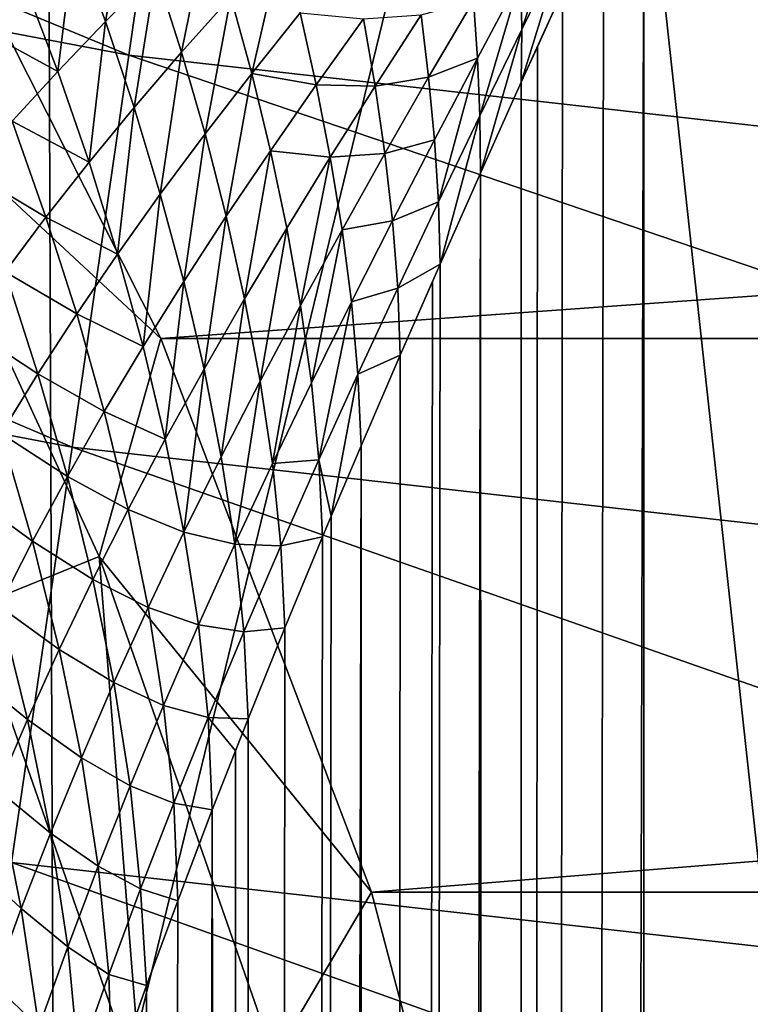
# Model space of a CAD drawing. Header units: metres. Extents: x -105 to 105, y -68 to 103.
# Tile 225 of 256: x -3.611 to -2.896, y 20.265 to 21.229. Entities that reach past the tile are written whole.
import ezdxf

# ---------------------------------------------------------------- set-up
doc = ezdxf.new("R2010")
doc.units = ezdxf.units.M
doc.layers.add('solid_FIT-BATH-150_SW0001', color=7, linetype='CONTINUOUS')
doc.layers.add('solid_FIT-BATH-150_SW0001_01', color=7, linetype='CONTINUOUS')

msp = doc.modelspace()

# ---------------------------------------------------------------- linework, layer by layer
at = {"layer": 'solid_FIT-BATH-150_SW0001'}
for points in [[(-4.481039, 23.527409, -17.149679), (-3.590696, 23.530645, -17.185349), (-4.464282, 19.901892, -16.419725)], [(-3.590696, 23.530645, -17.185349), (-3.577376, 19.904884, -16.454187), (-4.464282, 19.901892, -16.419725)], [(-3.590696, 23.530645, -17.185349), (-2.69524, 23.532732, -17.20805), (-3.577376, 19.904884, -16.454187)], [(-2.69524, 23.532732, -17.20805), (-2.685336, 19.906815, -16.47612), (-3.577376, 19.904884, -16.454187)], [(-5.221574, 21.519878, 16.695093), (-3.504226, 21.19404, 16.692205), (-5.143912, 21.871767, 16.952375)], [(-3.504226, 21.19404, 16.692205), (-3.452749, 21.5506, 16.949495), (-5.143912, 21.871767, 16.952375)], [(-3.504226, 21.19404, 16.692205), (-1.765217, 20.998407, 16.690477), (-3.452749, 21.5506, 16.949495)], [(-1.765217, 20.998407, 16.690477), (-1.739176, 21.357613, 16.947767), (-3.452749, 21.5506, 16.949495)], [(-5.305362, 21.141415, 16.478363), (-3.559834, 20.81053, 16.475449), (-5.221574, 21.519878, 16.695093)], [(-3.559834, 20.81053, 16.475449), (-3.504226, 21.19404, 16.692205), (-5.221574, 21.519878, 16.695093)], [(-3.750959, 21.175194, 72.784348), (-3.472834, 20.916769, 72.796501), (-3.73363, 21.433043, 72.796501)], [(-3.138919, -33.664112, 59.808655), (-3, 21.43195, 59.796501), (-3, -33.664112, 59.796501)], [(-3.039345, 21.345621, 59.79747), (-3, 21.43195, 59.796501), (-3.138919, -33.664112, 59.808655)], [(3, -33.664112, 59.796501), (-3, 21.43195, 59.796501), (-1.503199, 21.284964, 59.796501)], [(3, -33.664112, 59.796501), (-3, -33.664112, 59.796501), (-3, 21.43195, 59.796501)], [(-3.50512, 21.354118, 59.907806), (-3.526925, 21.227009, 59.934032), (-3.557278, 21.309929, 59.931171)], [(-3.50512, 21.354118, 59.907806), (-3.477803, 21.276052, 59.911587), (-3.526925, 21.227009, 59.934032)], [(-3.077177, 21.351065, 59.804821), (-3.119655, 21.219265, 59.80854), (-3.120465, 21.270935, 59.811855)], [(-3.077177, 21.351065, 59.804821), (-3.078109, 21.303848, 59.802864), (-3.119655, 21.219265, 59.80854)], [(-3.079806, 21.25662, 59.800491), (-3.039345, 21.345621, 59.79747), (-3.138919, -33.664112, 59.808655)], [(-3.426617, 21.32534, 59.890354), (-3.45259, 21.196915, 59.912506), (-3.477803, 21.276052, 59.911587)], [(-3.426617, 21.32534, 59.890354), (-3.404309, 21.251093, 59.892227), (-3.45259, 21.196915, 59.912506)], [(-3.607151, 21.265923, 59.955582), (-3.654657, 21.22201, 59.980885), (-3.693523, 21.313162, 59.976864)], [(-3.557278, 21.309929, 59.931171), (-3.57388, 21.17815, 59.957596), (-3.607151, 21.265923, 59.955582)], [(-3.557278, 21.309929, 59.931171), (-3.526925, 21.227009, 59.934032), (-3.57388, 21.17815, 59.957596)], [(-3.354227, 21.305592, 59.87326), (-3.383958, 21.176081, 59.891338), (-3.404309, 21.251093, 59.892227)], [(-3.354227, 21.305592, 59.87326), (-3.336648, 21.235485, 59.873379), (-3.383958, 21.176081, 59.891338)], [(-3.078109, 21.303848, 59.802864), (-3.079806, 21.25662, 59.800491), (-3.120061, 21.167622, 59.805561)], [(-3.078109, 21.303848, 59.802864), (-3.120061, 21.167622, 59.805561), (-3.119655, 21.219265, 59.80854)], [(-3.477803, 21.276052, 59.911587), (-3.498932, 21.142975, 59.934074), (-3.526925, 21.227009, 59.934032)], [(-3.477803, 21.276052, 59.911587), (-3.45259, 21.196915, 59.912506), (-3.498932, 21.142975, 59.934074)], [(-3.607151, 21.265923, 59.955582), (-3.57388, 21.17815, 59.957596), (-3.654657, 21.22201, 59.980885)], [(-3.120465, 21.270935, 59.811855), (-3.163089, 21.191036, 59.820045), (-3.166974, 21.247362, 59.824032)], [(-3.120465, 21.270935, 59.811855), (-3.160698, 21.1348, 59.815838), (-3.163089, 21.191036, 59.820045)], [(-3.120465, 21.270935, 59.811855), (-3.119655, 21.219265, 59.80854), (-3.160698, 21.1348, 59.815838)], [(-3.104392, 21.202333, 59.803341), (-3.079806, 21.25662, 59.800491), (-3.138919, -33.664112, 59.808655)], [(-3.120061, 21.167622, 59.805561), (-3.079806, 21.25662, 59.800491), (-3.104392, 21.202333, 59.803341)], [(-3.404309, 21.251093, 59.892227), (-3.429592, 21.116974, 59.910706), (-3.45259, 21.196915, 59.912506)], [(-3.404309, 21.251093, 59.892227), (-3.383958, 21.176081, 59.891338), (-3.429592, 21.116974, 59.910706)], [(-3.166974, 21.247362, 59.824032), (-3.210766, 21.172398, 59.834686), (-3.218226, 21.233519, 59.838764)], [(-3.166974, 21.247362, 59.824032), (-3.163089, 21.191036, 59.820045), (-3.210766, 21.172398, 59.834686)], [(-3.336648, 21.235485, 59.873379), (-3.320891, 21.164904, 59.870956), (-3.383958, 21.176081, 59.891338)], [(-3.274683, 21.229568, 59.855404), (-3.320891, 21.164904, 59.870956), (-3.336648, 21.235485, 59.873379)], [(-3.526925, 21.227009, 59.934032), (-3.543231, 21.089214, 59.956856), (-3.57388, 21.17815, 59.957596)], [(-3.526925, 21.227009, 59.934032), (-3.498932, 21.142975, 59.934074), (-3.543231, 21.089214, 59.956856)], [(-3.274683, 21.229568, 59.855404), (-3.263239, 21.163652, 59.851871), (-3.320891, 21.164904, 59.870956)], [(-3.218226, 21.233519, 59.838764), (-3.263239, 21.163652, 59.851871), (-3.274683, 21.229568, 59.855404)], [(-3.218226, 21.233519, 59.838764), (-3.210766, 21.172398, 59.834686), (-3.263239, 21.163652, 59.851871)], [(-3.57388, 21.17815, 59.957596), (-3.61859, 21.129389, 59.982132), (-3.654657, 21.22201, 59.980885)], [(-3.119655, 21.219265, 59.80854), (-3.160007, 21.078621, 59.812668), (-3.160698, 21.1348, 59.815838)], [(-3.119655, 21.219265, 59.80854), (-3.120061, 21.167622, 59.805561), (-3.160007, 21.078621, 59.812668)], [(-3.45259, 21.196915, 59.912506), (-3.473416, 21.058096, 59.931473), (-3.498932, 21.142975, 59.934074)], [(-3.45259, 21.196915, 59.912506), (-3.429592, 21.116974, 59.910706), (-3.473416, 21.058096, 59.931473)], [(-3.120061, 21.167622, 59.805561), (-3.104392, 21.202333, 59.803341), (-3.138919, -33.664112, 59.808655)], [(-3.559834, 20.81053, 16.475449), (-1.793335, 20.612017, 16.473705), (-3.504226, 21.19404, 16.692205)], [(-1.793335, 20.612017, 16.473705), (-1.765217, 20.998407, 16.690477), (-3.504226, 21.19404, 16.692205)], [(-3.163089, 21.191036, 59.820045), (-3.205007, 21.111355, 59.829697), (-3.210766, 21.172398, 59.834686)], [(-3.163089, 21.191036, 59.820045), (-3.201172, 21.050444, 59.824905), (-3.205007, 21.111355, 59.829697)], [(-3.163089, 21.191036, 59.820045), (-3.160698, 21.1348, 59.815838), (-3.201172, 21.050444, 59.824905)], [(-3.57388, 21.17815, 59.957596), (-3.543231, 21.089214, 59.956856), (-3.61859, 21.129389, 59.982132)], [(-3.750959, 21.175194, 72.784348), (-3.533352, 20.703457, 72.784348), (-3.472834, 20.916769, 72.796501)], [(-3.658353, 20.652924, 72.748207), (-3.533352, 20.703457, 72.784348), (-3.750959, 21.175194, 72.784348)], [(-3.383958, 21.176081, 59.891338), (-3.408957, 21.036505, 59.906502), (-3.429592, 21.116974, 59.910706)], [(-3.383958, 21.176081, 59.891338), (-3.365697, 21.100569, 59.887966), (-3.408957, 21.036505, 59.906502)], [(-3.320891, 21.164904, 59.870956), (-3.365697, 21.100569, 59.887966), (-3.383958, 21.176081, 59.891338)], [(-3.210766, 21.172398, 59.834686), (-3.25365, 21.097702, 59.846771), (-3.263239, 21.163652, 59.851871)], [(-3.210766, 21.172398, 59.834686), (-3.205007, 21.111355, 59.829697), (-3.25365, 21.097702, 59.846771)], [(-3.160007, 21.078621, 59.812668), (-3.120061, 21.167622, 59.805561), (-3.138919, -33.664112, 59.808655)], [(-3.320891, 21.164904, 59.870956), (-3.307111, 21.09409, 59.866432), (-3.365697, 21.100569, 59.887966)], [(-3.263239, 21.163652, 59.851871), (-3.307111, 21.09409, 59.866432), (-3.320891, 21.164904, 59.870956)], [(-3.263239, 21.163652, 59.851871), (-3.25365, 21.097702, 59.846771), (-3.307111, 21.09409, 59.866432)], [(-3.618986, 20.40415, 16.301832), (-3.559834, 20.81053, 16.475449), (-5.305362, 21.141415, 16.478363)], [(-3.498932, 21.142975, 59.934074), (-3.515329, 20.999393, 59.953548), (-3.543231, 21.089214, 59.956856)], [(-3.498932, 21.142975, 59.934074), (-3.473416, 21.058096, 59.931473), (-3.515329, 20.999393, 59.953548)], [(-3.61859, 21.129389, 59.982132), (-3.585413, 21.035559, 59.980705), (-3.66102, 21.080662, 60.007462)], [(-3.543231, 21.089214, 59.956856), (-3.585413, 21.035559, 59.980705), (-3.61859, 21.129389, 59.982132)], [(-3.160698, 21.1348, 59.815838), (-3.199542, 20.989618, 59.821785), (-3.201172, 21.050444, 59.824905)], [(-3.160698, 21.1348, 59.815838), (-3.160007, 21.078621, 59.812668), (-3.199542, 20.989618, 59.821785)], [(-3.429592, 21.116974, 59.910706), (-3.450541, 20.972654, 59.926544), (-3.473416, 21.058096, 59.931473)], [(-3.429592, 21.116974, 59.910706), (-3.408957, 21.036505, 59.906502), (-3.450541, 20.972654, 59.926544)], [(-3.205007, 21.111355, 59.829697), (-3.246136, 21.031858, 59.841011), (-3.25365, 21.097702, 59.846771)], [(-3.205007, 21.111355, 59.829697), (-3.201172, 21.050444, 59.824905), (-3.246136, 21.031858, 59.841011)], [(-3.365697, 21.100569, 59.887966), (-3.39089, 20.955767, 59.900398), (-3.408957, 21.036505, 59.906502)], [(-3.365697, 21.100569, 59.887966), (-3.349706, 21.024809, 59.882591), (-3.39089, 20.955767, 59.900398)], [(-3.307111, 21.09409, 59.866432), (-3.349706, 21.024809, 59.882591), (-3.365697, 21.100569, 59.887966)], [(-3.307111, 21.09409, 59.866432), (-3.33623, 20.94902, 59.87595), (-3.349706, 21.024809, 59.882591)], [(-3.307111, 21.09409, 59.866432), (-3.295513, 21.023249, 59.860493), (-3.33623, 20.94902, 59.87595)], [(-3.25365, 21.097702, 59.846771), (-3.295513, 21.023249, 59.860493), (-3.307111, 21.09409, 59.866432)], [(-3.25365, 21.097702, 59.846771), (-3.246136, 21.031858, 59.841011), (-3.295513, 21.023249, 59.860493)], [(-3.585413, 21.035559, 59.980705), (-3.625447, 20.981951, 60.005459), (-3.66102, 21.080662, 60.007462)], [(-3.543231, 21.089214, 59.956856), (-3.515329, 20.999393, 59.953548), (-3.585413, 21.035559, 59.980705)], [(-3.160007, 21.078621, 59.812668), (-3.138919, -33.664112, 59.808655), (-3.273747, -33.664112, 59.844795)], [(-3.199542, 20.989618, 59.821785), (-3.160007, 21.078621, 59.812668), (-3.273747, -33.664112, 59.844795)], [(-3.473416, 21.058096, 59.931473), (-3.490353, 20.908966, 59.948021), (-3.515329, 20.999393, 59.953548)], [(-3.473416, 21.058096, 59.931473), (-3.450541, 20.972654, 59.926544), (-3.490353, 20.908966, 59.948021)], [(-3.201172, 21.050444, 59.824905), (-3.240985, 20.966181, 59.835838), (-3.246136, 21.031858, 59.841011)], [(-3.201172, 21.050444, 59.824905), (-3.199542, 20.989618, 59.821785), (-3.240985, 20.966181, 59.835838)], [(-3.585413, 21.035559, 59.980705), (-3.555259, 20.940798, 59.97681), (-3.625447, 20.981951, 60.005459)], [(-3.515329, 20.999393, 59.953548), (-3.555259, 20.940798, 59.97681), (-3.585413, 21.035559, 59.980705)], [(-3.408957, 21.036505, 59.906502), (-3.430541, 20.886911, 59.919834), (-3.450541, 20.972654, 59.926544)], [(-3.408957, 21.036505, 59.906502), (-3.39089, 20.955767, 59.900398), (-3.430541, 20.886911, 59.919834)], [(-3.349706, 21.024809, 59.882591), (-3.375675, 20.874985, 59.893177), (-3.39089, 20.955767, 59.900398)], [(-3.349706, 21.024809, 59.882591), (-3.33623, 20.94902, 59.87595), (-3.375675, 20.874985, 59.893177)], [(-3.295513, 21.023249, 59.860493), (-3.325593, 20.873363, 59.869099), (-3.33623, 20.94902, 59.87595)], [(-3.295513, 21.023249, 59.860493), (-3.28637, 20.952532, 59.854126), (-3.325593, 20.873363, 59.869099)], [(-3.246136, 21.031858, 59.841011), (-3.28637, 20.952532, 59.854126), (-3.295513, 21.023249, 59.860493)], [(-3.246136, 21.031858, 59.841011), (-3.240985, 20.966181, 59.835838), (-3.28637, 20.952532, 59.854126)], [(-3.515329, 20.999393, 59.953548), (-3.490353, 20.908966, 59.948021), (-3.555259, 20.940798, 59.97681)], [(-3.207005, 20.972694, 59.823746), (-3.199542, 20.989618, 59.821785), (-3.273747, -33.664112, 59.844795)], [(-3.240985, 20.966181, 59.835838), (-3.199542, 20.989618, 59.821785), (-3.238563, 20.90062, 59.832901)], [(-3.238563, 20.90062, 59.832901), (-3.199542, 20.989618, 59.821785), (-3.207005, 20.972694, 59.823746)], [(-3.625447, 20.981951, 60.005459), (-3.593177, 20.882259, 60.001099), (-3.663336, 20.928322, 60.030933)], [(-3.555259, 20.940798, 59.97681), (-3.593177, 20.882259, 60.001099), (-3.625447, 20.981951, 60.005459)], [(-3.450541, 20.972654, 59.926544), (-3.468562, 20.818201, 59.940823), (-3.490353, 20.908966, 59.948021)], [(-3.450541, 20.972654, 59.926544), (-3.430541, 20.886911, 59.919834), (-3.468562, 20.818201, 59.940823)], [(-3.240985, 20.966181, 59.835838), (-3.280037, 20.882004, 59.84869), (-3.28637, 20.952532, 59.854126)], [(-3.240985, 20.966181, 59.835838), (-3.238563, 20.90062, 59.832901), (-3.280037, 20.882004, 59.84869)], [(-3.238563, 20.90062, 59.832901), (-3.207005, 20.972694, 59.823746), (-3.273747, -33.664112, 59.844795)], [(-3.39089, 20.955767, 59.900398), (-3.413734, 20.8011, 59.912148), (-3.430541, 20.886911, 59.919834)], [(-3.39089, 20.955767, 59.900398), (-3.375675, 20.874985, 59.893177), (-3.413734, 20.8011, 59.912148)], [(-3.33623, 20.94902, 59.87595), (-3.36369, 20.794329, 59.885941), (-3.375675, 20.874985, 59.893177)], [(-3.33623, 20.94902, 59.87595), (-3.325593, 20.873363, 59.869099), (-3.36369, 20.794329, 59.885941)], [(-3.28637, 20.952532, 59.854126), (-3.318222, 20.797909, 59.86348), (-3.325593, 20.873363, 59.869099)], [(-3.28637, 20.952532, 59.854126), (-3.280037, 20.882004, 59.84869), (-3.318222, 20.797909, 59.86348)], [(-3.555259, 20.940798, 59.97681), (-3.528323, 20.845385, 59.970802), (-3.593177, 20.882259, 60.001099)], [(-3.490353, 20.908966, 59.948021), (-3.528323, 20.845385, 59.970802), (-3.555259, 20.940798, 59.97681)], [(-3.593177, 20.882259, 60.001099), (-3.629089, 20.823719, 60.026245), (-3.663336, 20.928322, 60.030933)], [(-3.533352, 20.703457, 72.784348), (-3.266659, 20.375042, 72.796501), (-3.472834, 20.916769, 72.796501)], [(-3.490353, 20.908966, 59.948021), (-3.468562, 20.818201, 59.940823), (-3.528323, 20.845385, 59.970802)], [(-3.280037, 20.882004, 59.84869), (-3.238563, 20.90062, 59.832901), (-3.27697, 20.811617, 59.845978)], [(-3.27697, 20.811617, 59.845978), (-3.238563, 20.90062, 59.832901), (-3.273747, -33.664112, 59.844795)], [(-3.593177, 20.882259, 60.001099), (-3.564421, 20.781866, 59.994751), (-3.629089, 20.823719, 60.026245)], [(-3.528323, 20.845385, 59.970802), (-3.564421, 20.781866, 59.994751), (-3.593177, 20.882259, 60.001099)], [(-3.430541, 20.886911, 59.919834), (-3.450315, 20.727337, 59.932785), (-3.468562, 20.818201, 59.940823)], [(-3.430541, 20.886911, 59.919834), (-3.413734, 20.8011, 59.912148), (-3.450315, 20.727337, 59.932785)], [(-3.280037, 20.882004, 59.84869), (-3.306085, 20.743034, 59.857372), (-3.318222, 20.797909, 59.86348)], [(-3.280037, 20.882004, 59.84869), (-3.27697, 20.811617, 59.845978), (-3.306085, 20.743034, 59.857372)], [(-3.375675, 20.874985, 59.893177), (-3.400555, 20.715401, 59.904613), (-3.413734, 20.8011, 59.912148)], [(-3.375675, 20.874985, 59.893177), (-3.36369, 20.794329, 59.885941), (-3.400555, 20.715401, 59.904613)], [(-3.325593, 20.873363, 59.869099), (-3.318222, 20.797909, 59.86348), (-3.36369, 20.794329, 59.885941)], [(-3.528323, 20.845385, 59.970802), (-3.504888, 20.74959, 59.963253), (-3.564421, 20.781866, 59.994751)], [(-3.468562, 20.818201, 59.940823), (-3.504888, 20.74959, 59.963253), (-3.528323, 20.845385, 59.970802)], [(-3.629089, 20.823719, 60.026245), (-3.59865, 20.718361, 60.019707), (-3.663031, 20.765114, 60.052094)], [(-3.564421, 20.781866, 59.994751), (-3.59865, 20.718361, 60.019707), (-3.629089, 20.823719, 60.026245)], [(-3.468562, 20.818201, 59.940823), (-3.450315, 20.727337, 59.932785), (-3.504888, 20.74959, 59.963253)], [(-3.27697, 20.811617, 59.845978), (-3.273747, -33.664112, 59.844795), (-3.400242, -33.664112, 59.90382)], [(-3.306085, 20.743034, 59.857372), (-3.27697, 20.811617, 59.845978), (-3.400242, -33.664112, 59.90382)], [(-3.618986, 20.40415, 16.301832), (-1.823232, 20.202555, 16.300066), (-3.559834, 20.81053, 16.475449)], [(-1.823232, 20.202555, 16.300066), (-1.793335, 20.612017, 16.473705), (-3.559834, 20.81053, 16.475449)], [(-3.413734, 20.8011, 59.912148), (-3.400555, 20.715401, 59.904613), (-3.450315, 20.727337, 59.932785)], [(-3.36369, 20.794329, 59.885941), (-3.355435, 20.713881, 59.880188), (-3.400555, 20.715401, 59.904613)], [(-3.318222, 20.797909, 59.86348), (-3.355435, 20.713881, 59.880188), (-3.36369, 20.794329, 59.885941)], [(-3.318222, 20.797909, 59.86348), (-3.314666, 20.722614, 59.860985), (-3.355435, 20.713881, 59.880188)], [(-3.318222, 20.797909, 59.86348), (-3.306085, 20.743034, 59.857372), (-3.314666, 20.722614, 59.860985)], [(-3.564421, 20.781866, 59.994751), (-3.539484, 20.681042, 59.986988), (-3.59865, 20.718361, 60.019707)], [(-3.504888, 20.74959, 59.963253), (-3.539484, 20.681042, 59.986988), (-3.564421, 20.781866, 59.994751)], [(-3.59865, 20.718361, 60.019707), (-3.631047, 20.654814, 60.045525), (-3.663031, 20.765114, 60.052094)], [(-3.504888, 20.74959, 59.963253), (-3.485349, 20.653656, 59.954987), (-3.539484, 20.681042, 59.986988)], [(-3.450315, 20.727337, 59.932785), (-3.485349, 20.653656, 59.954987), (-3.504888, 20.74959, 59.963253)], [(-3.314666, 20.722614, 59.860985), (-3.306085, 20.743034, 59.857372), (-3.400242, -33.664112, 59.90382)], [(-3.450315, 20.727337, 59.932785), (-3.436097, 20.636559, 59.925049), (-3.485349, 20.653656, 59.954987)], [(-3.400555, 20.715401, 59.904613), (-3.436097, 20.636559, 59.925049), (-3.450315, 20.727337, 59.932785)], [(-3.59865, 20.718361, 60.019707), (-3.572349, 20.612516, 60.01189), (-3.631047, 20.654814, 60.045525)], [(-3.539484, 20.681042, 59.986988), (-3.572349, 20.612516, 60.01189), (-3.59865, 20.718361, 60.019707)], [(-3.400555, 20.715401, 59.904613), (-3.391575, 20.629908, 59.898769), (-3.436097, 20.636559, 59.925049)], [(-3.355435, 20.713881, 59.880188), (-3.391575, 20.629908, 59.898769), (-3.400555, 20.715401, 59.904613)], [(-3.351551, 20.633612, 59.877884), (-3.314666, 20.722614, 59.860985), (-3.400242, -33.664112, 59.90382)], [(-3.355435, 20.713881, 59.880188), (-3.314666, 20.722614, 59.860985), (-3.351551, 20.633612, 59.877884)], [(-3.355435, 20.713881, 59.880188), (-3.351551, 20.633612, 59.877884), (-3.391575, 20.629908, 59.898769)], [(-3.658353, 20.652924, 72.748207), (-3.491257, 20.174715, 72.748207), (-3.533352, 20.703457, 72.784348)], [(-3.533352, 20.703457, 72.784348), (-3.361987, 20.213028, 72.784348), (-3.266659, 20.375042, 72.796501)], [(-3.491257, 20.174715, 72.748207), (-3.361987, 20.213028, 72.784348), (-3.533352, 20.703457, 72.784348)], [(-3.539484, 20.681042, 59.986988), (-3.518798, 20.58003, 59.978638), (-3.572349, 20.612516, 60.01189)], [(-3.485349, 20.653656, 59.954987), (-3.518798, 20.58003, 59.978638), (-3.539484, 20.681042, 59.986988)], [(-3.631047, 20.654814, 60.045525), (-3.60351, 20.543968, 60.037819), (-3.661672, 20.591185, 60.072063)], [(-3.612537, 20.138769, 72.689178), (-3.491257, 20.174715, 72.748207), (-3.658353, 20.652924, 72.748207)], [(-3.572349, 20.612516, 60.01189), (-3.60351, 20.543968, 60.037819), (-3.631047, 20.654814, 60.045525)], [(-3.485349, 20.653656, 59.954987), (-3.470246, 20.557777, 59.947163), (-3.518798, 20.58003, 59.978638)], [(-3.436097, 20.636559, 59.925049), (-3.470246, 20.557777, 59.947163), (-3.485349, 20.653656, 59.954987)], [(-3.436097, 20.636559, 59.925049), (-3.426554, 20.545979, 59.919174), (-3.470246, 20.557777, 59.947163)], [(-3.391575, 20.629908, 59.898769), (-3.426554, 20.545979, 59.919174), (-3.436097, 20.636559, 59.925049)], [(-3.391575, 20.629908, 59.898769), (-3.387532, 20.544605, 59.896629), (-3.426554, 20.545979, 59.919174)], [(-3.387532, 20.544605, 59.896629), (-3.351551, 20.633612, 59.877884), (-3.400242, -33.664112, 59.90382)], [(-3.391575, 20.629908, 59.898769), (-3.351551, 20.633612, 59.877884), (-3.387532, 20.544605, 59.896629)], [(-3.572349, 20.612516, 60.01189), (-3.550649, 20.506432, 60.003609), (-3.60351, 20.543968, 60.037819)], [(-3.518798, 20.58003, 59.978638), (-3.550649, 20.506432, 60.003609), (-3.572349, 20.612516, 60.01189)], [(-3.60351, 20.543968, 60.037819), (-3.633019, 20.475367, 60.064651), (-3.661672, 20.591185, 60.072063)], [(-3.518798, 20.58003, 59.978638), (-3.502951, 20.479038, 59.97084), (-3.550649, 20.506432, 60.003609)], [(-3.470246, 20.557777, 59.947163), (-3.502951, 20.479038, 59.97084), (-3.518798, 20.58003, 59.978638)], [(-3.470246, 20.557777, 59.947163), (-3.460293, 20.46208, 59.941319), (-3.502951, 20.479038, 59.97084)], [(-3.426554, 20.545979, 59.919174), (-3.460293, 20.46208, 59.941319), (-3.470246, 20.557777, 59.947163)], [(-3.60351, 20.543968, 60.037819), (-3.580916, 20.432825, 60.029774), (-3.633019, 20.475367, 60.064651)], [(-3.550649, 20.506432, 60.003609), (-3.580916, 20.432825, 60.029774), (-3.60351, 20.543968, 60.037819)], [(-3.426554, 20.545979, 59.919174), (-3.422517, 20.455601, 59.917179), (-3.460293, 20.46208, 59.941319)], [(-3.426554, 20.545979, 59.919174), (-3.387532, 20.544605, 59.896629), (-3.399937, 20.513348, 59.903645)], [(-3.426554, 20.545979, 59.919174), (-3.399937, 20.513348, 59.903645), (-3.422517, 20.455601, 59.917179)], [(-3.399937, 20.513348, 59.903645), (-3.387532, 20.544605, 59.896629), (-3.400242, -33.664112, 59.90382)], [(-3.422517, 20.455601, 59.917179), (-3.399937, 20.513348, 59.903645), (-3.400242, -33.664112, 59.90382)], [(-3.550649, 20.506432, 60.003609), (-3.534186, 20.40032, 59.995983), (-3.580916, 20.432825, 60.029774)], [(-3.502951, 20.479038, 59.97084), (-3.534186, 20.40032, 59.995983), (-3.550649, 20.506432, 60.003609)], [(-3.633019, 20.475367, 60.064651), (-3.609631, 20.359186, 60.057022), (-3.660938, 20.406658, 60.092278)], [(-3.580916, 20.432825, 60.029774), (-3.609631, 20.359186, 60.057022), (-3.633019, 20.475367, 60.064651)], [(-3.502951, 20.479038, 59.97084), (-3.492727, 20.378204, 59.965122), (-3.534186, 20.40032, 59.995983)], [(-3.460293, 20.46208, 59.941319), (-3.492727, 20.378204, 59.965122), (-3.502951, 20.479038, 59.97084)], [(-3.422517, 20.455601, 59.917179), (-3.400242, -33.664112, 59.90382), (-3.514551, -33.664112, 59.983936)], [(-3.456415, 20.366594, 59.939472), (-3.422517, 20.455601, 59.917179), (-3.514551, -33.664112, 59.983936)], [(-3.460293, 20.46208, 59.941319), (-3.456415, 20.366594, 59.939472), (-3.492727, 20.378204, 59.965122)], [(-3.460293, 20.46208, 59.941319), (-3.422517, 20.455601, 59.917179), (-3.456415, 20.366594, 59.939472)], [(-3.580916, 20.432825, 60.029774), (-3.563941, 20.321604, 60.022472), (-3.609631, 20.359186, 60.057022)], [(-3.534186, 20.40032, 59.995983), (-3.563941, 20.321604, 60.022472), (-3.580916, 20.432825, 60.029774)], [(-3.609631, 20.359186, 60.057022), (-3.636838, 20.285477, 60.085247), (-3.660938, 20.406658, 60.092278)], [(-3.681095, 19.978985, 16.173971), (-1.854612, 19.774136, 16.172163), (-3.618986, 20.40415, 16.301832)], [(-1.854612, 19.774136, 16.172163), (-1.823232, 20.202555, 16.300066), (-3.618986, 20.40415, 16.301832)], [(-3.534186, 20.40032, 59.995983), (-3.523806, 20.294342, 59.990494), (-3.563941, 20.321604, 60.022472)], [(-3.492727, 20.378204, 59.965122), (-3.523806, 20.294342, 59.990494), (-3.534186, 20.40032, 59.995983)], [(-3.492727, 20.378204, 59.965122), (-3.486953, 20.283638, 59.961777), (-3.523806, 20.294342, 59.990494)], [(-3.492727, 20.378204, 59.965122), (-3.456415, 20.366594, 59.939472), (-3.486953, 20.283638, 59.961777)], [(-3.361987, 20.213028, 72.784348), (-3.118485, 19.815269, 72.796501), (-3.266659, 20.375042, 72.796501)], [(-3.609631, 20.359186, 60.057022), (-3.592223, 20.242872, 60.050213), (-3.636838, 20.285477, 60.085247)], [(-3.563941, 20.321604, 60.022472), (-3.592223, 20.242872, 60.050213), (-3.609631, 20.359186, 60.057022)], [(-3.486953, 20.283638, 59.961777), (-3.456415, 20.366594, 59.939472), (-3.514551, -33.664112, 59.983936)], [(-3.563941, 20.321604, 60.022472), (-3.553489, 20.210482, 60.017349), (-3.592223, 20.242872, 60.050213)], [(-3.523806, 20.294342, 59.990494), (-3.553489, 20.210482, 60.017349), (-3.563941, 20.321604, 60.022472)], [(-3.523806, 20.294342, 59.990494), (-3.520604, 20.188581, 59.989071), (-3.553489, 20.210482, 60.017349)], [(-3.523806, 20.294342, 59.990494), (-3.486953, 20.283638, 59.961777), (-3.520604, 20.188581, 59.989071)], [(-3.592223, 20.242872, 60.050213), (-3.619047, 20.164099, 60.079105), (-3.636838, 20.285477, 60.085247)], [(-3.520604, 20.188581, 59.989071), (-3.486953, 20.283638, 59.961777), (-3.514551, -33.664112, 59.983936)]]:
    msp.add_3dface(points, dxfattribs=at)
at = {"layer": 'solid_FIT-BATH-150_SW0001_01'}
for points in [[(-3.73363, 21.433043, 72.796501), (-3.472834, 20.916769, 72.796501), (3.733629, 21.433043, 72.796501)], [(-3.472834, 20.916769, 72.796501), (3.472833, 20.916769, 72.796501), (3.733629, 21.433043, 72.796501)], [(-3.472834, 20.916769, 72.796501), (-3.266659, 20.375042, 72.796501), (3.472833, 20.916769, 72.796501)], [(-3.266659, 20.375042, 72.796501), (3.266659, 20.37504, 72.796501), (3.472833, 20.916769, 72.796501)], [(-3.266659, 20.375042, 72.796501), (-3.118485, 19.815269, 72.796501), (3.266659, 20.37504, 72.796501)], [(-3.118485, 19.815269, 72.796501), (3.118485, 19.815269, 72.796501), (3.266659, 20.37504, 72.796501)]]:
    msp.add_3dface(points, dxfattribs=at)

doc.saveas('drawing.dxf')
